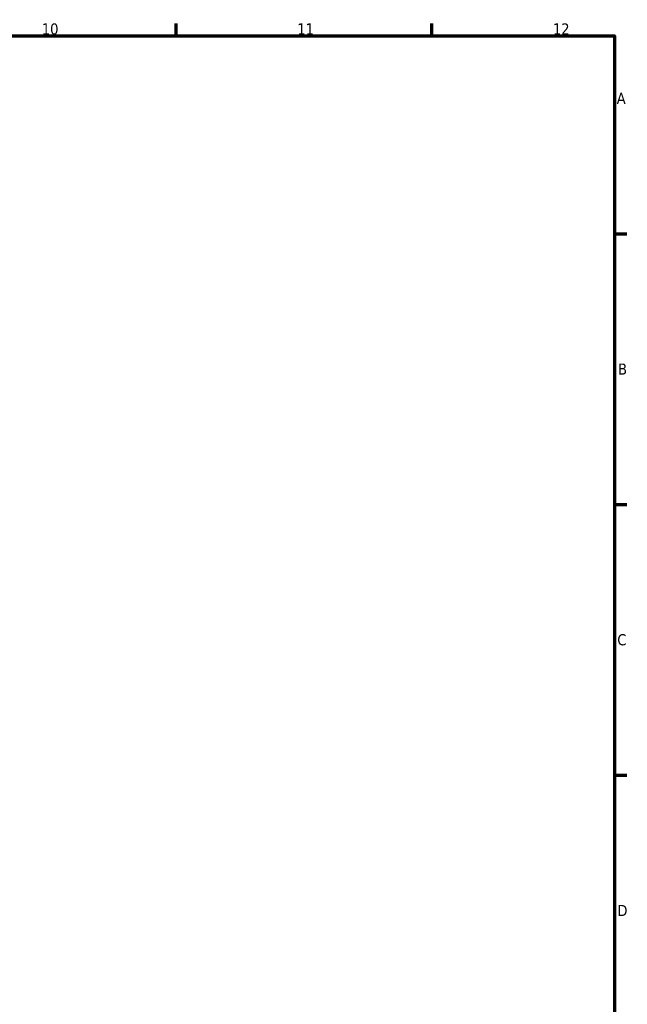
# Model space of a CAD drawing. Header units: millimetres. Extents: x 0 to 903, y 0 to 594.
# Tile 8 of 8: x 658 to 825, y 308 to 578. Entities that reach past the tile are written whole.
import ezdxf

# ---------------------------------------------------------------- set-up
doc = ezdxf.new("R2010")
doc.units = ezdxf.units.MM
doc.layers.add('Border (ANSI)', color=7, linetype='Continuous', lineweight=70)
doc.styles.add('Note Text (ANSI)', font='tahoma.ttf')

# ---------------------------------------------------------------- blocks, each defined once
blk = doc.blocks.new('Borders Default Border')
at = {"layer": 'Border (ANSI)'}
for p, q in [((700.83, 574), (700.83, 577.45)), ((770.92, 574), (770.92, 577.45)), ((821, 519.75), (824.45, 519.75)), ((821, 445.5), (824.45, 445.5)), ((821, 371.25), (824.45, 371.25))]:
    blk.add_line(p, q, dxfattribs=at)
at = {"layer": 'Border (ANSI)', "flags": 128}
blk.add_lwpolyline([(20, 20), (20, 574), (821, 574), (821, 20), (20, 20)], dxfattribs=at)
at = {"layer": 'Border (ANSI)', "attachment_point": 7, "style": 'Note Text (ANSI)'}
for s, insert, char_height in [('10', (663.96, 574.34), 3.048), ('11', (734.04, 574.4), 3.048), ('12', (804.13, 574.4), 3.048), ('A', (821.63, 555.35), 3.05), ('B', (821.99, 481.1), 3.05), ('C', (821.8, 406.8), 3.05), ('D', (821.81, 332.6), 3.05)]:
    blk.add_mtext(s, dxfattribs=dict(at, insert=insert, char_height=char_height))

msp = doc.modelspace()

# ---------------------------------------------------------------- block references
msp.add_blockref('Borders Default Border', (0, 0))

doc.saveas('drawing.dxf')
